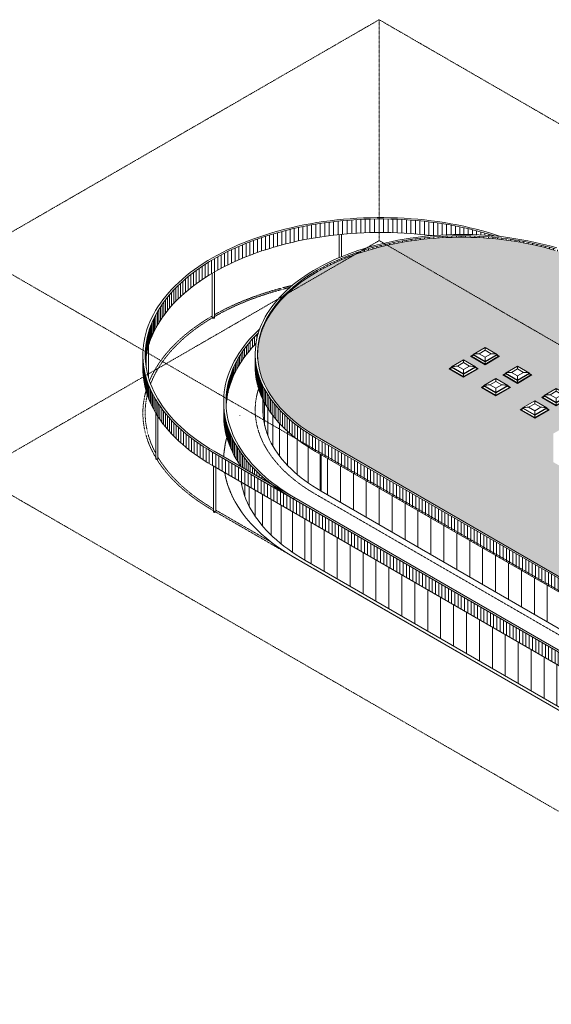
# Model space of a CAD drawing. Header units: millimetres. Extents: x 2807 to 348062, y -35711 to 43067.
# Tile 186 of 191: x 264256 to 299146, y -35711 to 28850. Entities that reach past the tile are written whole.
import ezdxf

# ---------------------------------------------------------------- set-up
doc = ezdxf.new("R2010")
doc.units = ezdxf.units.MM
doc.linetypes.add('THO_hhidden', pattern=[2.5, 1.5, -1])
doc.linetypes.add('THO_hidden', pattern=[6, 3, -3])
for name, color, linetype, lineweight, true_color in [('A-AREA', 1, 'Continuous', 13, 0xff0000), ('A-DETL', 7, 'Continuous', 13, 0x00a600), ('G-ANNO-SYMB', 7, 'THO_hidden', 13, 0xff8040)]:
    doc.layers.add(name, color=color, linetype=linetype, lineweight=lineweight, true_color=true_color)
for name, color, linetype, lineweight in [('A-FLOR', 7, 'Continuous', 18), ('A-GLAZ', 7, 'Continuous', 13), ('A-ROOF', 7, 'Continuous', 13), ('A-ROOF-PATT', 7, 'Continuous', 13), ('A-WALL-PATT', 7, 'Continuous', 25), ('I-WALL', 7, 'Continuous', 18), ('S-COLS', 7, 'Continuous', 13)]:
    doc.layers.add(name, color=color, linetype=linetype, lineweight=lineweight)

# ---------------------------------------------------------------- blocks, each defined once
blk = doc.blocks.new('FP_707-02 isometrie dak _plotview_')
at = {"layer": 'A-WALL-PATT', "color": 8, "lineweight": 13, "true_color": 0x808080}
for p, q in [((19563, -427), (19563, -368)), ((19663, -1697), (19663, -1489)), ((19861, -2380), (19861, -1604)), ((20156, -3051), (20156, -1774)), ((20546, -3706), (20546, -1999)), ((21029, -4341), (21029, -2278)), ((21600, -4950), (21600, -2608)), ((22257, -5530), (22257, -2987)), ((22994, -6076), (22994, -3412)), ((23806, -6586), (23806, -3881))]:
    blk.add_line(p, q, dxfattribs=at)
at = {"layer": 'I-WALL'}
for p, q in [((19552, 2923), (19552, 2907)), ((19552, -353), (19552, -421))]:
    blk.add_line(p, q, dxfattribs=at)
blk = doc.blocks.new('FP_710-02 isometrie dak _plotview_')
at = {"layer": 'A-WALL-PATT', "color": 8, "lineweight": 13, "true_color": 0x808080}
for p, q in [((21062, 2931), (21062, 3937)), ((21170, 2241), (21170, 3728)), ((21386, 1560), (21386, 3360)), ((21710, 893), (21710, 2897)), ((22140, 246), (22140, 2389)), ((22670, -375), (22670, 1863)), ((23297, -966), (23297, 1343)), ((24016, -1521), (24016, 840)), ((24819, -2035), (24819, 359))]:
    blk.add_line(p, q, dxfattribs=at)
at = {"layer": 'I-WALL'}
blk.add_line((21052, 3957), (21052, 3258), dxfattribs=at)
blk = doc.blocks.new('FP_713-02 isometrie dak _plotview_')
at = {"layer": 'A-WALL-PATT', "color": 252, "lineweight": 13, "true_color": 0x9c978e}
for p, q in [((18482, 2778), (18482, 3659)), ((18490, 2604), (18490, 3486)), ((18503, 2431), (18503, 3313)), ((18522, 2258), (18522, 3140)), ((18548, 2086), (18548, 2968)), ((18578, 1914), (18578, 2795)), ((18615, 1742), (18615, 2623)), ((18657, 1570), (18657, 2452)), ((18705, 1399), (18705, 2281)), ((18759, 1229), (18759, 2110)), ((18818, 1059), (18818, 1941)), ((18883, 890), (18883, 1772)), ((18953, 721), (18953, 1603)), ((19029, 554), (19029, 1436)), ((19111, 387), (19111, 1269)), ((19198, 221), (19198, 1103)), ((19291, 57), (19291, 938)), ((19389, -107), (19389, 775)), ((19493, -270), (19493, 612)), ((19602, -431), (19602, 451)), ((19716, -516), (19716, 291)), ((19836, -585), (19836, 132)), ((19961, -657), (19961, -26)), ((20091, -732), (20091, -182)), ((20227, -810), (20227, -336)), ((20367, -891), (20367, -489)), ((20513, -975), (20513, -641)), ((20663, -1062), (20663, -791)), ((20819, -1152), (20819, -939)), ((20979, -1245), (20979, -1085)), ((21145, -1340), (21145, -1230)), ((21315, -1438), (21315, -1372)), ((21489, -1539), (21489, -1513)), ((23050, -3446), (23050, -2565))]:
    blk.add_line(p, q, dxfattribs=at)
at = {"layer": 'I-WALL'}
blk.add_line((18482, 3805), (18482, 2923), dxfattribs=at)
blk = doc.blocks.new('FP_714-02 isometrie dak _plotview_')
at = {"layer": 'A-WALL-PATT', "color": 252, "lineweight": 13, "true_color": 0x9c978e}
for p, q in [((20363, 7349), (20363, 7896)), ((20503, 7502), (20503, 8049)), ((20648, 7878), (20648, 8200)), ((19740, 6562), (19740, 7109)), ((19854, 6722), (19854, 7269)), ((19973, 6881), (19973, 7428)), ((20098, 7038), (20098, 7585)), ((20228, 7194), (20228, 7741)), ((19340, 5909), (19340, 6456)), ((19432, 6074), (19432, 6621)), ((19529, 6238), (19529, 6785)), ((19632, 6400), (19632, 6948)), ((19097, 5409), (19097, 5956)), ((19173, 5577), (19173, 6124)), ((19253, 5744), (19253, 6291)), ((18853, 4732), (18853, 5279)), ((18906, 4902), (18906, 5449)), ((18964, 5072), (18964, 5619)), ((19028, 5241), (19028, 5788)), ((18701, 4045), (18701, 4592)), ((18731, 4217), (18731, 4764)), ((18766, 4389), (18766, 4936)), ((18807, 4561), (18807, 5108)), ((18642, 3516), (18642, 3901)), ((18648, 3527), (18648, 4074)), ((18660, 3700), (18660, 4247)), ((18678, 3872), (18678, 4419))]:
    blk.add_line(p, q, dxfattribs=at)
blk = doc.blocks.new('FP_717-02 isometrie dak _plotview_')
at = {"layer": 'A-WALL-PATT', "color": 252, "lineweight": 13, "true_color": 0x9c978e}
for p, q in [((20551, 5986), (20551, 6884)), ((20557, 5812), (20557, 6710)), ((20569, 5639), (20569, 6537)), ((20589, 5466), (20589, 6365)), ((20615, 5294), (20615, 6192)), ((20648, 5122), (20648, 6020)), ((20687, 4950), (20687, 5848)), ((20733, 4779), (20733, 5677)), ((20785, 4608), (20785, 5506)), ((20844, 4438), (20844, 5336)), ((20910, 4269), (20910, 5167)), ((20982, 4101), (20982, 4999)), ((21060, 3934), (21060, 4832)), ((21145, 3768), (21145, 4666)), ((21236, 3603), (21236, 4501)), ((21333, 3439), (21333, 4337)), ((21437, 3276), (21437, 4174)), ((21547, 3115), (21547, 4013)), ((21663, 2955), (21663, 3853)), ((21785, 2797), (21785, 3695)), ((21914, 2641), (21914, 3539)), ((22048, 2486), (22048, 3384)), ((22188, 2332), (22188, 3231)), ((22334, 2181), (22334, 3079)), ((22486, 2032), (22486, 2930)), ((22643, 1884), (22643, 2782)), ((22807, 1739), (22807, 2637)), ((22975, 1596), (22975, 2494)), ((23149, 1454), (23149, 2353)), ((23329, 1316), (23329, 2214)), ((23514, 1179), (23514, 2077)), ((23704, 1045), (23704, 1943)), ((23899, 913), (23899, 1812)), ((24099, 784), (24099, 1682)), ((24304, 658), (24304, 1556)), ((24513, 534), (24513, 1432))]:
    blk.add_line(p, q, dxfattribs=at)
at = {"layer": 'I-WALL'}
blk.add_line((20552, 6957), (20552, 6059), dxfattribs=at)
blk = doc.blocks.new('FP_718-02 isometrie dak _plotview_')
at = {"layer": 'A-WALL-PATT', "color": 252, "lineweight": 13, "true_color": 0x9c978e}
for p, q in [((29645, 14141), (29645, 14239)), ((29929, 14197), (29929, 14295)), ((30215, 14249), (30215, 14347)), ((30503, 14297), (30503, 14395)), ((30793, 14341), (30793, 14439)), ((31084, 14382), (31084, 14480)), ((31377, 14419), (31377, 14517)), ((31671, 14452), (31671, 14550)), ((31967, 14481), (31967, 14579)), ((32263, 14507), (32263, 14605)), ((32561, 14528), (32561, 14626)), ((32859, 14546), (32859, 14644)), ((33158, 14560), (33158, 14658)), ((33457, 14570), (33457, 14668)), ((33757, 14576), (33757, 14674)), ((34056, 14579), (34056, 14677)), ((34356, 14577), (34356, 14675)), ((34656, 14572), (34656, 14670)), ((34955, 14562), (34955, 14660)), ((35254, 14549), (35254, 14647)), ((35552, 14532), (35552, 14630)), ((35850, 14511), (35850, 14609)), ((36147, 14486), (36147, 14584)), ((36442, 14457), (36442, 14555)), ((36737, 14425), (36737, 14523)), ((37030, 14389), (37030, 14487)), ((37322, 14349), (37322, 14447)), ((37612, 14305), (37612, 14403)), ((37900, 14257), (37900, 14355)), ((38186, 14206), (38186, 14304)), ((38471, 14151), (38471, 14249)), ((27207, 13480), (27207, 13578)), ((27466, 13567), (27466, 13665)), ((27728, 13651), (27728, 13749)), ((27993, 13732), (27993, 13830)), ((28262, 13809), (28262, 13907)), ((28533, 13882), (28533, 13980)), ((28807, 13953), (28807, 14051)), ((29084, 14019), (29084, 14117)), ((29363, 14082), (29363, 14180)), ((38753, 14092), (38753, 14190)), ((39032, 14030), (39032, 14128)), ((39310, 13964), (39310, 14062)), ((39584, 13895), (39584, 13993)), ((39856, 13822), (39856, 13920)), ((40125, 13745), (40125, 13843)), ((40391, 13665), (40391, 13763)), ((40654, 13582), (40654, 13680)), ((40913, 13495), (40913, 13593)), ((25731, 12888), (25731, 12986)), ((25967, 12994), (25967, 13092)), ((26208, 13098), (26208, 13196)), ((26452, 13198), (26452, 13296)), ((26700, 13295), (26700, 13393)), ((26952, 13389), (26952, 13487)), ((41169, 13405), (41169, 13503)), ((41422, 13312), (41422, 13410)), ((41670, 13215), (41670, 13313)), ((41915, 13115), (41915, 13213)), ((42156, 13012), (42156, 13110)), ((42393, 12906), (42393, 13004)), ((24406, 12187), (24406, 12285)), ((24615, 12310), (24615, 12408)), ((24829, 12432), (24829, 12530)), ((25048, 12550), (25048, 12648)), ((25271, 12666), (25271, 12764)), ((25499, 12778), (25499, 12876)), ((42626, 12797), (42626, 12895)), ((42854, 12685), (42854, 12783)), ((43078, 12570), (43078, 12668)), ((43298, 12452), (43298, 12550)), ((43513, 12332), (43513, 12430)), ((23434, 11528), (23434, 11626)), ((23618, 11665), (23618, 11763)), ((23807, 11799), (23807, 11897)), ((24002, 11931), (24002, 12029)), ((24201, 12060), (24201, 12158)), ((22753, 10959), (22753, 11057)), ((22915, 11104), (22915, 11202)), ((23082, 11248), (23082, 11346)), ((23256, 11389), (23256, 11487)), ((22162, 10356), (22162, 10454)), ((22301, 10510), (22301, 10608)), ((22446, 10661), (22446, 10759)), ((22596, 10811), (22596, 10909)), ((21667, 9726), (21667, 9824)), ((21782, 9886), (21782, 9984)), ((21903, 10044), (21903, 10142)), ((22029, 10201), (22029, 10299)), ((21273, 9072), (21273, 9170)), ((21362, 9238), (21362, 9336)), ((21457, 9402), (21457, 9500)), ((21559, 9565), (21559, 9663)), ((20981, 8401), (20981, 8499)), ((21044, 8570), (21044, 8668)), ((21114, 8739), (21114, 8837)), ((21190, 8906), (21190, 9004)), ((20794, 7717), (20794, 7815)), ((20831, 7889), (20831, 7987)), ((20874, 8060), (20874, 8158)), ((20924, 8231), (20924, 8329)), ((20714, 7027), (20714, 7125)), ((20724, 7200), (20724, 7298)), ((20741, 7373), (20741, 7471)), ((20764, 7545), (20764, 7643))]:
    blk.add_line(p, q, dxfattribs=at)
blk = doc.blocks.new('NLRS_37_WIN_RB_lichtkoepel rechthoekig 1200x1200mm uf02ujgf_gen_bcb - lichtkoepel rechthoekig 1200x1200mm-2423058-02 isometrie dak _plotview_')
at = {"layer": 'A-GLAZ'}
for p, q in [((40305, 4668), (39511, 4210)), ((41098, 4210), (40305, 4668)), ((39350, 4087), (39520, 4185)), ((39350, 4083), (39350, 4087)), ((40305, 3536), (39350, 4087)), ((40305, 3531), (39350, 4083)), ((39419, 4087), (39555, 4165)), ((40305, 3575), (39419, 4087)), ((39511, 4210), (40305, 3751)), ((39511, 4190), (39511, 4210)), ((40305, 3732), (39511, 4190)), ((40305, 4484), (39909, 4255)), ((40305, 4484), (39909, 4255)), ((39909, 4255), (40305, 4027)), ((39909, 4255), (40305, 4027)), ((40701, 4255), (40305, 4484)), ((40701, 4255), (40305, 4484)), ((40305, 4027), (40701, 4255)), ((40305, 4027), (40701, 4255)), ((40305, 3751), (41098, 4210)), ((40305, 3732), (41098, 4190)), ((40305, 3575), (41191, 4087)), ((41259, 4087), (40305, 3536)), ((40305, 3531), (41259, 4083)), ((41191, 4087), (41055, 4165)), ((41089, 4185), (41259, 4087)), ((41098, 4210), (41098, 4190)), ((41259, 4083), (41259, 4087)), ((40305, 3751), (40305, 3732)), ((40305, 3732), (40305, 3575)), ((40305, 3536), (40305, 3531))]:
    blk.add_line(p, q, dxfattribs=at)
for points in [[(40305, 4484, 0), (40305, 4539, 0), (40305, 4589, 0), (40305, 4632, 0), (40305, 4668, 0)], [(39511, 4210, 0), (39608, 4229, 0), (39706, 4243, 0), (39807, 4252, 0), (39909, 4255, 0)], [(40305, 4027, 0), (40305, 3965, 0), (40305, 3898, 0), (40305, 3827, 0), (40305, 3751, 0)], [(40701, 4255, 0), (40803, 4252, 0), (40903, 4243, 0), (41002, 4229, 0), (41098, 4210, 0)]]:
    blk.add_polyline3d(points, dxfattribs=at)
blk = doc.blocks.new('FP_721-02 isometrie dak _plotview_')
at = {"layer": 'A-WALL-PATT', "color": 252, "lineweight": 13, "true_color": 0x9c978e}
for p, q in [((13179, 5839), (13179, 6721)), ((13186, 5666), (13186, 6548)), ((13200, 5493), (13200, 6375)), ((13219, 5320), (13219, 6202)), ((13244, 5148), (13244, 6030)), ((13275, 4975), (13275, 5857)), ((13311, 4803), (13311, 5685)), ((13354, 4632), (13354, 5514)), ((13402, 4461), (13402, 5343)), ((13455, 4291), (13455, 5172)), ((13514, 4121), (13514, 5003)), ((13579, 3952), (13579, 4833)), ((13650, 3783), (13650, 4665)), ((13726, 3616), (13726, 4497)), ((13808, 3449), (13808, 4331)), ((13895, 3283), (13895, 4165)), ((13988, 3118), (13988, 4000)), ((14086, 2955), (14086, 3837)), ((14190, 2792), (14190, 3674)), ((14299, 2631), (14299, 3513)), ((14413, 2471), (14413, 3353)), ((14533, 2312), (14533, 3194)), ((14658, 2154), (14658, 3036)), ((14788, 1998), (14788, 2880)), ((14923, 1844), (14923, 2726)), ((15064, 1691), (15064, 2572)), ((15209, 1539), (15209, 2421)), ((15360, 1389), (15360, 2271)), ((15516, 1241), (15516, 2123)), ((15676, 1095), (15676, 1977)), ((15841, 950), (15841, 1832)), ((16011, 808), (16011, 1689)), ((16186, 667), (16186, 1549)), ((16366, 528), (16366, 1410)), ((16550, 391), (16550, 1273)), ((16738, 256), (16738, 1138)), ((16931, 124), (16931, 1006)), ((17129, -7), (17129, 875)), ((17330, -135), (17330, 747)), ((17536, -261), (17536, 621)), ((17746, -385), (17746, 497))]:
    blk.add_line(p, q, dxfattribs=at)
at = {"layer": 'I-WALL'}
blk.add_line((13179, 6867), (13179, 5985), dxfattribs=at)
blk = doc.blocks.new('FP_722-02 isometrie dak _plotview_')
at = {"layer": 'A-WALL-PATT', "color": 252, "lineweight": 13, "true_color": 0x9c978e}
for p, q in [((25113, 14645), (25113, 15527)), ((25405, 14685), (25405, 15567)), ((25698, 14721), (25698, 15603)), ((25993, 14754), (25993, 15636)), ((26288, 14783), (26288, 15665)), ((26584, 14810), (26584, 15691)), ((26882, 14833), (26882, 15714)), ((27180, 14852), (27180, 15734)), ((27478, 14868), (27478, 15750)), ((27777, 14881), (27777, 15763)), ((28076, 14891), (28076, 15773)), ((28376, 14897), (28376, 15779)), ((28676, 14900), (28676, 15782)), ((28976, 14899), (28976, 15781)), ((29275, 14896), (29275, 15777)), ((29575, 14888), (29575, 15770)), ((29874, 14878), (29874, 15759)), ((30173, 14864), (30173, 15746)), ((30471, 14846), (30471, 15728)), ((30769, 14826), (30769, 15708)), ((31066, 14802), (31066, 15684)), ((31362, 14774), (31362, 15656)), ((31657, 14744), (31657, 15626)), ((31951, 14710), (31951, 15592)), ((32244, 14695), (32244, 15555)), ((32536, 14716), (32536, 15514)), ((22017, 14000), (22017, 14882)), ((22288, 14074), (22288, 14956)), ((22561, 14145), (22561, 15027)), ((22837, 14214), (22837, 15095)), ((23114, 14279), (23114, 15160)), ((23394, 14341), (23394, 15222)), ((23676, 14399), (23676, 15281)), ((23960, 14455), (23960, 15337)), ((24246, 14507), (24246, 15389)), ((24534, 14557), (24534, 15438)), ((24823, 14603), (24823, 15484)), ((32826, 14734), (32826, 15470)), ((33114, 14748), (33114, 15423)), ((33401, 14757), (33401, 15373)), ((33686, 14766), (33686, 15320)), ((33970, 14768), (33970, 15263)), ((34251, 14767), (34251, 15203)), ((34530, 14763), (34530, 15140)), ((34808, 14757), (34808, 15074)), ((35082, 14746), (35082, 15005)), ((35355, 14733), (35355, 14933)), ((35625, 14717), (35625, 14858)), ((20198, 13397), (20198, 14279)), ((20449, 13492), (20449, 14374)), ((20703, 13584), (20703, 14465)), ((20960, 13673), (20960, 14555)), ((21220, 13759), (21220, 14641)), ((21483, 13842), (21483, 14724)), ((21749, 13923), (21749, 14804)), ((35892, 14697), (35892, 14780)), ((36157, 14675), (36157, 14698)), ((18764, 12771), (18764, 13653)), ((18994, 12882), (18994, 13764)), ((19228, 12990), (19228, 13872)), ((19465, 13096), (19465, 13978)), ((19706, 13199), (19706, 14081)), ((19951, 13299), (19951, 14181)), ((17466, 12053), (17466, 12934)), ((17672, 12178), (17672, 13060)), ((17882, 12302), (17882, 13183)), ((18097, 12423), (18097, 13304)), ((18315, 12541), (18315, 13423)), ((18538, 12657), (18538, 13539)), ((16500, 11391), (16500, 12273)), ((16685, 11528), (16685, 12409)), ((16873, 11662), (16873, 12544)), ((17066, 11794), (17066, 12676)), ((17264, 11925), (17264, 12807)), ((15811, 10825), (15811, 11706)), ((15976, 10969), (15976, 11851)), ((16146, 11112), (16146, 11993)), ((16321, 11252), (16321, 12134)), ((15200, 10229), (15200, 11111)), ((15345, 10380), (15345, 11262)), ((15495, 10530), (15495, 11412)), ((15651, 10678), (15651, 11560)), ((14551, 9449), (14551, 10331)), ((14670, 9608), (14670, 10490)), ((14795, 9765), (14795, 10647)), ((14924, 9921), (14924, 10803)), ((15059, 10076), (15059, 10958)), ((14226, 8965), (14226, 9847)), ((14329, 9128), (14329, 10009)), ((14437, 9289), (14437, 10171)), ((13869, 8304), (13869, 9186)), ((13950, 8471), (13950, 9353)), ((14036, 8637), (14036, 9518)), ((14128, 8801), (14128, 9683)), ((13603, 7629), (13603, 8511)), ((13661, 7799), (13661, 8681)), ((13725, 7968), (13725, 8850)), ((13794, 8136), (13794, 9018)), ((13427, 6944), (13427, 7826)), ((13462, 7116), (13462, 7998)), ((13503, 7288), (13503, 8170)), ((13550, 7459), (13550, 8341)), ((13345, 6470), (13345, 7136)), ((13357, 6427), (13357, 7308)), ((13374, 6599), (13374, 7481)), ((13398, 6772), (13398, 7654)), ((13339, 6578), (13339, 6962))]:
    blk.add_line(p, q, dxfattribs=at)
blk = doc.blocks.new('NLRS_28_SCO_UN_houten kolom rond_gen_bcb - rond 150-2413769-02 isometrie dak _plotview_')
at = {"layer": 'S-COLS'}
for p, q in [((26071, 14766), (26071, 13251)), ((26221, 13314), (26221, 14781))]:
    blk.add_line(p, q, dxfattribs=at)
blk = doc.blocks.new('NLRS_28_SCO_UN_houten kolom rond_gen_bcb - rond 150-V723-02 isometrie dak _plotview_')
at = {"layer": 'S-COLS'}
for p, q in [((13551, 5366), (13551, 7508)), ((13401, 6839), (13401, 6013))]:
    blk.add_line(p, q, dxfattribs=at)
blk = doc.blocks.new('NLRS_28_SCO_UN_houten kolom rond_gen_bcb - rond 150-V724-02 isometrie dak _plotview_')
at = {"layer": 'S-COLS'}
for p, q in [((14019, 3076), (14019, 64)), ((14169, 64), (14169, 2827))]:
    blk.add_line(p, q, dxfattribs=at)
for points in [[(14035, 3050, 0), (14025, 3060, 0), (14019, 3077, 0)], [(14093, 20, 0), (14065, 24, 0), (14041, 33, 0), (14025, 47, 0), (14019, 64, 0)], [(14169, 64, 0), (14169, 63, 0), (14163, 46, 0), (14147, 33, 0), (14122, 23, 0), (14093, 20, 0)]]:
    blk.add_polyline3d(points, dxfattribs=at)
blk = doc.blocks.new('NLRS_28_SCO_UN_houten kolom rond_gen_bcb - rond 150-V725-02 isometrie dak _plotview_')
at = {"layer": 'S-COLS'}
for p, q in [((17809, -399), (17809, -3412)), ((17959, -3412), (17959, -506))]:
    blk.add_line(p, q, dxfattribs=at)
for points in [[(17857, -439, 0), (17852, -438, 0), (17829, -428, 0), (17814, -413, 0)], [(17909, -3452, 0), (17880, -3455, 0), (17852, -3451, 0), (17829, -3441, 0), (17814, -3426, 0), (17809, -3409, 0)], [(17959, -3412, 0), (17959, -3414, 0), (17952, -3430, 0), (17935, -3444, 0), (17909, -3452, 0)]]:
    blk.add_polyline3d(points, dxfattribs=at)
blk = doc.blocks.new('NLRS_28_SCO_UN_houten kolom rond_gen_bcb - rond 150-V734-02 isometrie dak _plotview_')
at = {"layer": 'S-COLS'}
for p, q in [((17876, 9318), (17876, 12331)), ((17726, 12216), (17726, 9318))]:
    blk.add_line(p, q, dxfattribs=at)
for points in [[(17854, 9288, 0), (17830, 9278, 0), (17801, 9275, 0), (17772, 9278, 0), (17748, 9288, 0), (17732, 9302, 0), (17726, 9318, 0)], [(17876, 9318, 0), (17870, 9302, 0), (17854, 9288, 0)]]:
    blk.add_polyline3d(points, dxfattribs=at)

msp = doc.modelspace()

# ---------------------------------------------------------------- hatches: boundary and pattern name
at = {"layer": 'A-ROOF-PATT', "true_color": 0xf0f0f0}
h = msp.add_hatch(color=7, dxfattribs=at)
h.paths.add_polyline_path([(317110, -14484), (317210, -14484), (317622, -14477), (318034, -14462), (318444, -14441), (318909, -14406), (319359, -14364), (319665, -14331), (320068, -14280), (320467, -14222), (320864, -14157), (321351, -14066), (321645, -14006), (322057, -13913), (322507, -13801), (322816, -13718), (323199, -13607), (323578, -13488), (323948, -13363), (324310, -13231), (324577, -13129), (324921, -12988), (325256, -12841), (325607, -12676), (325899, -12531), (326207, -12368), (326505, -12199), (326794, -12026), (327073, -11847), (327342, -11664), (327601, -11476), (327849, -11284), (328087, -11088), (328313, -10888), (328529, -10683), (328734, -10476), (328928, -10264), (329097, -10066), (329276, -9837), (329405, -9662), (329554, -9440), (329702, -9196), (329816, -8989), (329928, -8760), (330037, -8508), (330117, -8297), (330193, -8063), (330259, -7813), (330307, -7592), (330345, -7355), (330370, -7117), (330383, -6879), (330383, -6739), (330370, -6502), (330345, -6264), (330307, -6027), (330256, -5791), (330193, -5556), (330117, -5322), (330029, -5090), (329928, -4859), (329816, -4630), (329691, -4404), (329554, -4179), (329405, -3957), (329244, -3738), (329072, -3522), (328877, -3297), (328693, -3099), (328487, -2893), (328270, -2691), (328043, -2493), (327805, -2299), (327556, -2109), (327275, -1908), (327030, -1743), (326752, -1567), (326465, -1396), (302707, 12321), (302411, 12487), (302106, 12647), (301793, 12802), (301472, 12951), (301143, 13094), (300807, 13232), (300426, 13377), (300113, 13488), (299756, 13607), (299393, 13720), (299024, 13826), (298650, 13925), (298247, 14023), (297827, 14116), (297395, 14202), (297105, 14255), (296708, 14320), (296309, 14378), (295906, 14429), (295501, 14473), (295094, 14510), (294626, 14542), (294275, 14561), (293863, 14575), (293452, 14583), (293039, 14583), (292628, 14575), (292216, 14561), (291806, 14539), (291397, 14510), (290990, 14473), (290498, 14418), (290129, 14371), (289782, 14320), (289386, 14255), (288993, 14183), (288605, 14104), (288221, 14018), (287836, 13924), (287439, 13818), (287051, 13705), (286672, 13586), (286302, 13461), (285940, 13330), (285633, 13211), (285348, 13094), (285019, 12951), (284698, 12802), (284385, 12647), (284080, 12487), (283784, 12321), (283498, 12150), (283220, 11974), (282934, 11781), (282693, 11608), (282445, 11419), (282207, 11224), (281979, 11026), (281762, 10824), (281538, 10598), (281361, 10408), (281178, 10195), (281006, 9979), (280845, 9760), (280696, 9538), (280559, 9314), (280434, 9087), (280321, 8858), (280221, 8627), (280133, 8395), (280057, 8161), (279994, 7926), (279943, 7690), (279905, 7453), (279880, 7215), (279867, 6978), (279867, 6838), (279880, 6600), (279905, 6362), (279953, 6082), (279994, 5889), (280057, 5654), (280145, 5387), (280236, 5153), (280321, 4957), (280454, 4692), (280575, 4476), (280726, 4233), (280845, 4056), (281006, 3836), (281178, 3620), (281361, 3407), (281585, 3169), (281801, 2956), (281979, 2789), (282207, 2591), (282485, 2367), (282693, 2207), (282952, 2022), (283220, 1841), (283498, 1665), (283921, 1415), (307653, -12284), (307839, -12388), (308223, -12588), (308535, -12740), (308854, -12886), (309180, -13026), (309514, -13161), (309855, -13289), (310202, -13412), (310555, -13528), (310914, -13638), (311279, -13742), (311649, -13839), (312024, -13930), (312404, -14014), (312788, -14091), (313176, -14162), (313567, -14226), (313963, -14283), (314412, -14339), (314862, -14385), (315180, -14413), (315565, -14441), (315975, -14462), (316386, -14477), (316798, -14484), (317107, -14484)])
h.paths.add_polyline_path([(315449, -7328), (314494, -6777), (314495, -6772), (314664, -6675), (314655, -6669), (314655, -6650), (315449, -6192), (316242, -6650), (316242, -6669), (316233, -6675), (316403, -6773), (316402, -6778), (315450, -7327)])
h.paths.add_polyline_path([(316863, -6511), (315908, -5960), (315910, -5955), (316078, -5858), (316069, -5853), (316069, -5833), (316863, -5375), (317656, -5833), (317656, -5853), (317647, -5858), (317817, -5959), (317816, -5961), (316864, -6511)])
h.paths.add_polyline_path([(313327, -6103), (312373, -5550), (312374, -5547), (312543, -5450), (312534, -5445), (312534, -5425), (313327, -4967), (314121, -5425), (314121, -5445), (314112, -5450), (314282, -5548), (314281, -5553), (313329, -6102)])
h.paths.add_polyline_path([(304695, -5997), (303867, -5517), (303938, -5476), (303938, -5321), (303902, -5301), (303902, -5239), (304837, -4701), (305619, -5153), (305619, -5214), (305593, -5229), (305593, -5395), (305663, -5438), (304699, -5995)])
h.paths.add_polyline_path([(314742, -5287), (313787, -4736), (313788, -4731), (313957, -4633), (313948, -4628), (313948, -4609), (314742, -4151), (315535, -4609), (315535, -4628), (315526, -4633), (315696, -4731), (315695, -4736), (314743, -5286)])
h.paths.add_polyline_path([(310782, -4633), (309827, -4082), (309829, -4077), (309997, -3980), (309988, -3975), (309988, -3955), (310782, -3497), (311575, -3955), (311575, -3975), (311566, -3980), (311736, -4078), (311735, -4083), (310783, -4633)])
h.paths.add_polyline_path([(312196, -3817), (311241, -3266), (311243, -3261), (311411, -3164), (311403, -3159), (311403, -3139), (312196, -2681), (312989, -3139), (312989, -3159), (312981, -3164), (313151, -3262), (313149, -3267), (312197, -3816)])
h.paths.add_polyline_path([(304842, -3372), (299284, -163), (299284, 1715), (305408, 5250), (310966, 2041), (310966, 163), (304969, -3299)])
h.paths.add_polyline_path([(308236, -3164), (307282, -2613), (307283, -2608), (307452, -2510), (307443, -2505), (307443, -2486), (308236, -2028), (309030, -2486), (309030, -2505), (309021, -2510), (309191, -2609), (309189, -2613), (308238, -3163)])
h.paths.add_polyline_path([(309650, -2347), (308696, -1796), (308697, -1791), (308866, -1694), (308857, -1689), (308857, -1669), (309650, -1211), (310444, -1669), (310444, -1689), (310435, -1694), (310605, -1792), (310604, -1797), (309652, -2346)])
h.paths.add_polyline_path([(298054, 2715), (297099, 3266), (297101, 3271), (297269, 3368), (297260, 3373), (297260, 3393), (298054, 3851), (298847, 3393), (298847, 3373), (298838, 3368), (299008, 3270), (299007, 3265), (298055, 2716)])
h.paths.add_polyline_path([(299468, 3531), (298513, 4083), (298515, 4088), (298683, 4185), (298675, 4190), (298675, 4210), (299468, 4668), (300261, 4210), (300261, 4190), (300253, 4185), (300423, 4087), (300421, 4082), (299469, 3532)])
h.paths.add_polyline_path([(295508, 4185), (294554, 4736), (294555, 4741), (294724, 4838), (294715, 4843), (294715, 4863), (295508, 5321), (296302, 4863), (296302, 4843), (296293, 4838), (296463, 4740), (296461, 4735), (295510, 4186)])
h.paths.add_polyline_path([(296922, 5001), (295968, 5552), (295969, 5557), (296138, 5655), (296129, 5660), (296129, 5679), (296922, 6137), (297716, 5679), (297716, 5660), (297707, 5655), (297877, 5556), (297876, 5552), (296924, 5002)])
h.paths.add_polyline_path([(293387, 5409), (292432, 5963), (292434, 5965), (292602, 6063), (292594, 6068), (292594, 6087), (293387, 6546), (294180, 6087), (294180, 6068), (294172, 6063), (294342, 5965), (294340, 5960), (293388, 5410)])
h.paths.add_polyline_path([(294801, 6226), (293847, 6777), (293848, 6782), (294017, 6879), (294008, 6884), (294008, 6904), (294801, 7362), (295595, 6904), (295595, 6884), (295586, 6879), (295756, 6781), (295754, 6776), (294803, 6227)])
at = {"layer": 'A-WALL-PATT', "lineweight": 13, "true_color": 0x808080}
h = msp.add_hatch(dxfattribs=at)
h.set_pattern_fill('FP_41', color=8, style=0, pattern_type=2)
h.set_pattern_definition([(90, (307437.13, -12708.62), (-212.132, 122.474), [])])
h.paths.add_polyline_path([(307437, -13182), (307437, -12284), (283678, 1433), (283678, 535), (307162, -13024)])
h = msp.add_hatch(dxfattribs=at)
h.set_pattern_fill('FP_20', color=8, style=0, pattern_type=2)
h.set_pattern_definition([(90, (282214.63, -3110.7), (-212.132, 122.474), [])])
h.paths.add_polyline_path([(282215, -3445), (282215, -2564), (276911, 498), (276911, -384), (276977, -421), (276977, -413), (277021, -439), (277021, -447), (281958, -3297)])
h = msp.add_hatch(dxfattribs=at)
h.set_pattern_fill('FP_11', color=8, style=0, pattern_type=2)
h.set_pattern_definition([(90, (308214.95, -16023.6), (-848.528, 489.898), [])])
h.paths.add_polyline_path([(307791, -15779), (307791, -13378), (307733, -13348), (307437, -13182), (284032, 331), (284032, -2062), (306318, -14928)])
h = msp.add_hatch(dxfattribs=at)
h.set_pattern_fill('FP_14', color=8, style=0, pattern_type=2)
h.set_pattern_definition([(90, (305967.9, -16824.66), (-212.132, 122.474), [])])
h.paths.add_polyline_path([(305968, -17159), (305968, -16278), (282215, -2564), (282215, -3445), (304519, -16323)])
h = msp.add_hatch(dxfattribs=at)
h.set_pattern_fill('FP_1', color=8, style=0, pattern_type=2)
h.set_pattern_definition([(90, (307154.3, -19893.8), (-848.528, 489.898), [])])
h.paths.add_polyline_path([(306730, -20302), (306730, -17599), (282971, -3882), (282971, -6585), (306157, -19971)])

# ---------------------------------------------------------------- linework, layer by layer
at = {"layer": 'A-AREA'}
msp.add_line((305968, -20082), (282215, -6369), dxfattribs=at)
for start_param, end_param in [(2.979197, 3.120229), (3.236131, 3.926991)]:
    msp.add_ellipse((293245, 0), major_axis=(15600, 0), ratio=0.57735, start_param=start_param, end_param=end_param, dxfattribs=at)
at = {"layer": 'A-DETL', "color": 7, "linetype": 'THO_hhidden'}
for p, q in [((283678, -2266), (307437, -15983)), ((276911, -3307), (276977, -3345)), ((277021, -3370), (282215, -6369)), ((277122, -3306), (280795, -5426)), ((305968, -20082), (282215, -6369))]:
    msp.add_line(p, q, dxfattribs=at)
for centre, major_axis, start_param, end_param in [((287942, 3062), (15450, 0), 1.966124, 2.92723), ((287942, 3062), (15600, 0), 1.951495, 2.344894), ((287942, 3062), (15600, 0), 2.358478, 2.905657), ((293245, 3258), (13530, 0), 2.962051, 3.926991), ((287942, 3062), (15600, 0), 2.979197, 3.470484), ((287942, 3062), (15450, 0), 3.007557, 3.441303), ((293245, 0), (15600, 0), 2.979197, 3.120229), ((287942, 3062), (15600, 0), 3.47512, 3.926991), ((287942, 3062), (15450, 0), 3.472233, 3.922783), ((293245, 0), (15600, 0), 3.236131, 3.926991)]:
    msp.add_ellipse(centre, major_axis=major_axis, ratio=0.57735, start_param=start_param, end_param=end_param, dxfattribs=at)
at = {"layer": 'A-FLOR'}
msp.add_polyline3d([(279764, 7615, 0), (279685, 7533, 0), (279479, 7308, 0), (279285, 7079, 0), (279101, 6847, 0), (278930, 6613, 0), (278770, 6375, 0), (278621, 6135, 0), (278485, 5893, 0), (278361, 5649, 0), (278249, 5402, 0), (278149, 5154, 0), (278061, 4904, 0), (277986, 4653, 0), (277923, 4401, 0), (277873, 4148, 0), (277835, 3894, 0), (277810, 3640, 0), (277803, 3532, 0)], dxfattribs=at)
at = {"layer": 'A-ROOF'}
msp.add_line((279865, 6859), (279865, 6620), dxfattribs=at)
msp.add_polyline3d([(299393, 13720, 0), (299024, 13826, 0), (298650, 13925, 0), (298270, 14018, 0), (297886, 14104, 0), (297498, 14183, 0), (297105, 14255, 0), (296708, 14320, 0), (296309, 14378, 0), (295906, 14429, 0), (295501, 14473, 0), (295094, 14510, 0), (294685, 14539, 0), (294275, 14561, 0), (293863, 14575, 0), (293452, 14583, 0), (293039, 14583, 0), (292628, 14575, 0), (292216, 14561, 0), (291806, 14539, 0), (291397, 14510, 0), (290990, 14473, 0), (290585, 14429, 0), (290182, 14378, 0), (289782, 14320, 0), (289386, 14255, 0), (288993, 14183, 0), (288605, 14104, 0), (288221, 14018, 0), (287841, 13925, 0), (287467, 13826, 0), (287098, 13720, 0), (286735, 13607, 0), (286378, 13488, 0), (286027, 13363, 0), (285684, 13232, 0), (285348, 13094, 0), (285019, 12951, 0), (284698, 12802, 0), (284385, 12647, 0), (284080, 12487, 0), (283784, 12321, 0), (283498, 12150, 0), (283220, 11974, 0), (282952, 11794, 0), (282693, 11608, 0), (282445, 11419, 0), (282207, 11224, 0), (281979, 11026, 0), (281762, 10824, 0), (281556, 10618, 0), (281361, 10408, 0), (281178, 10195, 0), (281006, 9979, 0), (280845, 9760, 0), (280696, 9538, 0), (280559, 9314, 0), (280434, 9087, 0), (280321, 8858, 0), (280221, 8627, 0), (280133, 8395, 0), (280057, 8161, 0), (279994, 7926, 0), (279943, 7690, 0), (279905, 7453, 0), (279880, 7215, 0), (279867, 6978, 0)], dxfattribs=at)
at = {"layer": 'G-ANNO-SYMB'}
for p, q in [((287847, 28850), (261329, 13540)), ((287847, 28850), (287847, 14365)), ((348062, -5915), (287847, 28850)), ((261329, -945), (287847, 14365)), ((348062, -20401), (287847, 14365)), ((321544, -21225), (261329, 13540)), ((321544, -35711), (261329, -945))]:
    msp.add_line(p, q, dxfattribs=at)
at = {"layer": 'I-WALL'}
for p, q in [((307437, -12284), (283678, 1433)), ((283784, 1494), (307543, -12223)), ((311277, -19343), (276911, 498)), ((277017, 559), (311383, -19281)), ((283678, 535), (307437, -13182)), ((284032, 331), (284032, -2062)), ((284032, -2062), (284032, 331)), ((276911, -384), (276977, -421)), ((277021, -447), (311169, -20162)), ((282215, -2564), (282321, -2502)), ((282215, -3445), (282215, -2564)), ((284032, -2062), (307791, -15779)), ((282971, -6585), (306730, -20302))]:
    msp.add_line(p, q, dxfattribs=at)
for points in [[(295888, 14618, 0), (295806, 14645, 0), (295418, 14772, 0), (295024, 14892, 0), (294625, 15005, 0), (294219, 15112, 0), (293809, 15212, 0), (293394, 15306, 0), (292974, 15392, 0), (292551, 15472, 0), (292123, 15544, 0), (291692, 15609, 0), (291258, 15668, 0), (290822, 15719, 0), (290383, 15763, 0), (289942, 15799, 0), (289499, 15829, 0), (289055, 15851, 0), (288610, 15865, 0), (288165, 15873, 0), (287719, 15873, 0), (287274, 15865, 0), (286829, 15851, 0), (286385, 15829, 0), (285943, 15799, 0), (285502, 15763, 0), (285063, 15719, 0), (284626, 15668, 0), (284192, 15609, 0), (283761, 15544, 0), (283334, 15472, 0), (282910, 15392, 0), (282491, 15306, 0), (282075, 15212, 0), (281665, 15112, 0), (281260, 15005, 0), (280860, 14892, 0), (280466, 14772, 0), (280078, 14645, 0), (279696, 14513, 0), (279322, 14373, 0), (278954, 14228, 0), (278593, 14077, 0), (278241, 13920, 0), (277896, 13757, 0), (277559, 13589, 0), (277231, 13415, 0), (276911, 13236, 0), (276601, 13051, 0), (276300, 12862, 0), (276008, 12667, 0), (275726, 12468, 0), (275454, 12264, 0), (275192, 12056, 0), (274940, 11844, 0), (274700, 11628, 0), (274469, 11407, 0), (274250, 11183, 0), (274042, 10956, 0), (273846, 10725, 0), (273661, 10491, 0), (273487, 10254, 0), (273326, 10014, 0), (273176, 9772, 0), (273038, 9527, 0), (272913, 9281, 0), (272800, 9032, 0), (272699, 8781, 0), (272610, 8529, 0), (272534, 8276, 0), (272471, 8021, 0), (272420, 7766, 0), (272382, 7509, 0), (272357, 7253, 0), (272344, 6995, 0), (272344, 6738, 0), (272357, 6481, 0), (272382, 6224, 0), (272420, 5968, 0), (272471, 5713, 0), (272534, 5458, 0), (272610, 5204, 0), (272699, 4952, 0), (272800, 4702, 0), (272913, 4453, 0), (273038, 4206, 0), (273176, 3962, 0), (273326, 3719, 0), (273487, 3480, 0), (273661, 3243, 0), (273846, 3009, 0), (274042, 2778, 0), (274250, 2550, 0), (274469, 2326, 0), (274700, 2106, 0), (274940, 1890, 0), (275192, 1677, 0), (275454, 1469, 0), (275726, 1266, 0), (276008, 1067, 0), (276300, 872, 0), (276601, 683, 0), (276911, 498, 0)], [(277017, 559, 0), (276710, 742, 0), (276412, 930, 0), (276123, 1122, 0), (275843, 1320, 0), (275574, 1521, 0), (275314, 1727, 0), (275065, 1938, 0), (274827, 2152, 0), (274599, 2370, 0), (274382, 2592, 0), (274176, 2817, 0), (273981, 3046, 0), (273798, 3278, 0), (273626, 3512, 0), (273466, 3750, 0), (273318, 3990, 0), (273182, 4232, 0), (273057, 4476, 0), (272945, 4723, 0), (272845, 4971, 0), (272758, 5220, 0), (272682, 5471, 0), (272620, 5724, 0), (272569, 5977, 0), (272532, 6231, 0), (272506, 6485, 0), (272494, 6740, 0), (272494, 6994, 0), (272506, 7249, 0), (272532, 7503, 0), (272569, 7757, 0), (272620, 8010, 0), (272682, 8262, 0), (272758, 8513, 0), (272845, 8763, 0), (272945, 9011, 0), (273057, 9257, 0), (273182, 9502, 0), (273318, 9744, 0), (273466, 9984, 0), (273626, 10222, 0), (273798, 10456, 0), (273981, 10688, 0), (274176, 10917, 0), (274382, 11142, 0), (274599, 11364, 0), (274827, 11582, 0), (275065, 11796, 0), (275314, 12006, 0), (275574, 12212, 0), (275843, 12414, 0), (276123, 12611, 0), (276412, 12804, 0), (276710, 12992, 0), (277017, 13174, 0), (277334, 13352, 0), (277659, 13524, 0), (277992, 13691, 0), (278334, 13852, 0), (278683, 14008, 0), (279040, 14157, 0), (279405, 14301, 0), (279776, 14439, 0), (280154, 14571, 0), (280538, 14696, 0), (280928, 14815, 0), (281324, 14927, 0), (281725, 15033, 0), (282132, 15132, 0), (282543, 15225, 0), (282959, 15310, 0), (283378, 15389, 0), (283802, 15461, 0), (284228, 15525, 0), (284658, 15583, 0), (285091, 15634, 0), (285525, 15677, 0), (285962, 15713, 0), (286400, 15742, 0), (286840, 15764, 0), (287281, 15779, 0), (287722, 15786, 0), (288163, 15786, 0), (288604, 15779, 0), (289044, 15764, 0), (289484, 15742, 0), (289922, 15713, 0), (290359, 15677, 0), (290794, 15634, 0), (291226, 15583, 0), (291656, 15525, 0), (292083, 15461, 0), (292506, 15389, 0), (292926, 15310, 0), (293341, 15225, 0), (293753, 15132, 0), (294159, 15033, 0), (294560, 14927, 0), (294956, 14815, 0), (295347, 14696, 0), (295447, 14664, 0)], [(291324, 14689, 0), (291226, 14701, 0), (290794, 14752, 0), (290359, 14795, 0), (289922, 14832, 0), (289484, 14861, 0), (289044, 14882, 0), (288604, 14897, 0), (288163, 14904, 0), (287722, 14904, 0), (287281, 14897, 0), (286840, 14882, 0), (286400, 14861, 0), (285962, 14832, 0), (285525, 14795, 0), (285091, 14752, 0), (284658, 14701, 0), (284228, 14644, 0), (283802, 14579, 0), (283378, 14507, 0), (282959, 14428, 0), (282543, 14343, 0), (282132, 14250, 0), (281725, 14151, 0), (281324, 14045, 0), (280928, 13933, 0), (280538, 13814, 0), (280154, 13689, 0), (279776, 13557, 0), (279405, 13419, 0), (279040, 13276, 0), (278683, 13126, 0), (278334, 12970, 0), (277992, 12809, 0), (277659, 12642, 0), (277334, 12470, 0), (277017, 12293, 0), (276710, 12110, 0), (276412, 11922, 0), (276123, 11730, 0), (275843, 11532, 0), (275574, 11331, 0), (275314, 11125, 0), (275065, 10914, 0), (274827, 10700, 0), (274599, 10482, 0), (274382, 10260, 0), (274176, 10035, 0), (273981, 9806, 0), (273798, 9574, 0), (273626, 9340, 0), (273466, 9102, 0), (273318, 8862, 0), (273182, 8620, 0), (273057, 8376, 0), (272945, 8129, 0), (272845, 7881, 0), (272758, 7631, 0), (272682, 7380, 0), (272620, 7128, 0), (272569, 6875, 0), (272532, 6621, 0), (272511, 6426, 0)], [(299498, 13884, 0), (299129, 13991, 0), (298755, 14091, 0), (298375, 14185, 0), (297991, 14272, 0), (297603, 14352, 0), (297210, 14425, 0), (296814, 14492, 0), (296414, 14551, 0), (296011, 14603, 0), (295606, 14648, 0), (295199, 14686, 0), (294790, 14717, 0), (294379, 14741, 0), (293967, 14757, 0), (293555, 14766, 0), (293142, 14768, 0), (292730, 14763, 0), (292318, 14750, 0), (291906, 14730, 0), (291497, 14703, 0), (291088, 14668, 0), (290682, 14627, 0), (290278, 14578, 0), (289877, 14522, 0), (289479, 14459, 0), (289084, 14390, 0), (288693, 14313, 0), (288307, 14229, 0), (287925, 14139, 0), (287548, 14042, 0), (287177, 13938, 0), (286811, 13828, 0), (286451, 13712, 0), (286097, 13589, 0), (285750, 13460, 0), (285410, 13325, 0), (285077, 13184, 0), (284752, 13037, 0), (284435, 12885, 0), (284126, 12727, 0), (283825, 12564, 0), (283534, 12395, 0), (283251, 12222, 0), (282977, 12043, 0), (282713, 11860, 0), (282459, 11673, 0), (282215, 11480, 0), (281981, 11284, 0), (281758, 11084, 0), (281545, 10880, 0), (281344, 10672, 0), (281153, 10461, 0), (280973, 10246, 0), (280805, 10028, 0), (280649, 9808, 0), (280504, 9585, 0), (280371, 9359, 0), (280250, 9131, 0), (280142, 8902, 0), (280045, 8670, 0), (279961, 8437, 0), (279889, 8202, 0), (279829, 7966, 0), (279782, 7730, 0), (279747, 7492, 0), (279725, 7254, 0), (279716, 7016, 0), (279719, 6778, 0), (279735, 6540, 0), (279763, 6302, 0), (279804, 6065, 0), (279857, 5829, 0), (279923, 5594, 0), (280001, 5360, 0), (280092, 5127, 0), (280194, 4897, 0), (280309, 4668, 0), (280436, 4441, 0), (280575, 4217, 0), (280726, 3995, 0), (280888, 3776, 0), (281062, 3560, 0), (281247, 3347, 0), (281443, 3137, 0), (281650, 2931, 0), (281868, 2729, 0), (282097, 2531, 0), (282336, 2336, 0), (282585, 2146, 0), (282844, 1961, 0), (283113, 1780, 0), (283391, 1604, 0), (283678, 1433, 0)], [(283784, 1494, 0), (283498, 1665, 0), (283220, 1841, 0), (282952, 2022, 0), (282693, 2207, 0), (282445, 2397, 0), (282207, 2591, 0), (281979, 2789, 0), (281762, 2992, 0), (281556, 3198, 0), (281361, 3407, 0), (281178, 3620, 0), (281006, 3836, 0), (280845, 4056, 0), (280696, 4277, 0), (280559, 4502, 0), (280434, 4729, 0), (280321, 4957, 0), (280221, 5188, 0), (280133, 5420, 0), (280057, 5654, 0), (279994, 5889, 0), (279943, 6126, 0), (279905, 6362, 0), (279880, 6600, 0), (279867, 6838, 0), (279867, 7076, 0), (279880, 7313, 0), (279905, 7551, 0), (279943, 7788, 0), (279994, 8024, 0), (280057, 8259, 0), (280133, 8493, 0), (280221, 8725, 0), (280321, 8956, 0), (280434, 9185, 0), (280559, 9412, 0), (280696, 9636, 0), (280845, 9858, 0), (281006, 10077, 0), (281178, 10293, 0), (281361, 10506, 0), (281556, 10716, 0), (281762, 10922, 0), (281979, 11124, 0), (282207, 11322, 0), (282445, 11517, 0), (282693, 11706, 0), (282952, 11892, 0), (283220, 12072, 0), (283498, 12248, 0), (283784, 12419, 0), (284080, 12585, 0), (284385, 12745, 0), (284698, 12900, 0), (285019, 13049, 0), (285348, 13192, 0), (285684, 13330, 0), (286027, 13461, 0), (286378, 13586, 0), (286735, 13705, 0), (287098, 13818, 0), (287467, 13924, 0), (287841, 14023, 0), (288221, 14116, 0), (288605, 14202, 0), (288993, 14281, 0), (289386, 14353, 0), (289782, 14418, 0), (290182, 14476, 0), (290585, 14527, 0), (290990, 14571, 0), (291397, 14608, 0), (291806, 14637, 0), (292216, 14659, 0), (292628, 14673, 0), (293039, 14681, 0), (293452, 14681, 0), (293863, 14673, 0), (294275, 14659, 0), (294685, 14637, 0), (295094, 14608, 0), (295501, 14571, 0), (295906, 14527, 0), (296309, 14476, 0), (296708, 14418, 0), (297105, 14353, 0), (297498, 14281, 0), (297886, 14202, 0), (298270, 14116, 0), (298650, 14023, 0), (299024, 13924, 0), (299393, 13818, 0)], [(280009, 8572, 0), (280003, 8566, 0), (279773, 8345, 0), (279554, 8121, 0), (279346, 7894, 0), (279149, 7663, 0), (278964, 7429, 0), (278791, 7192, 0), (278629, 6953, 0), (278479, 6710, 0), (278342, 6466, 0), (278216, 6219, 0), (278103, 5970, 0), (278002, 5720, 0), (277914, 5467, 0), (277838, 5214, 0), (277774, 4959, 0), (277723, 4704, 0), (277685, 4448, 0), (277660, 4191, 0), (277647, 3934, 0), (277647, 3676, 0), (277660, 3419, 0), (277685, 3162, 0), (277723, 2906, 0), (277774, 2651, 0), (277838, 2396, 0), (277914, 2143, 0), (278002, 1891, 0), (278103, 1640, 0), (278216, 1391, 0), (278342, 1144, 0), (278479, 900, 0), (278629, 658, 0), (278791, 418, 0), (278964, 181, 0), (279149, -53, 0), (279346, -284, 0), (279554, -511, 0), (279773, -735, 0), (280003, -956, 0), (280244, -1172, 0), (280495, -1384, 0), (280757, -1592, 0), (281029, -1796, 0), (281311, -1995, 0), (281603, -2190, 0), (281904, -2379, 0), (282215, -2564, 0)], [(282321, -2502, 0), (282013, -2320, 0), (281715, -2132, 0), (281426, -1940, 0), (281147, -1742, 0), (280877, -1541, 0), (280618, -1334, 0), (280369, -1124, 0), (280130, -910, 0), (279902, -692, 0), (279685, -470, 0), (279479, -245, 0), (279285, -16, 0), (279101, 216, 0), (278930, 450, 0), (278770, 688, 0), (278621, 928, 0), (278485, 1170, 0), (278361, 1414, 0), (278249, 1661, 0), (278149, 1909, 0), (278061, 2159, 0), (277986, 2410, 0), (277923, 2662, 0), (277873, 2915, 0), (277835, 3169, 0), (277810, 3423, 0), (277797, 3678, 0), (277797, 3932, 0), (277810, 4187, 0), (277835, 4441, 0), (277873, 4695, 0), (277923, 4948, 0), (277986, 5200, 0), (278061, 5451, 0), (278149, 5701, 0), (278249, 5949, 0), (278361, 6196, 0), (278485, 6440, 0), (278621, 6682, 0), (278770, 6922, 0), (278930, 7160, 0), (279101, 7394, 0), (279285, 7626, 0), (279479, 7855, 0), (279685, 8080, 0), (279902, 8302, 0), (279926, 8325, 0)], [(273182, 3070, 0), (273176, 3080, 0), (273038, 3324, 0), (272913, 3571, 0), (272800, 3820, 0), (272699, 4071, 0), (272610, 4323, 0), (272534, 4576, 0), (272471, 4831, 0), (272420, 5086, 0), (272382, 5343, 0), (272357, 5599, 0), (272344, 5856, 0), (272344, 6114, 0)], [(283678, 535, 0), (283391, 706, 0), (283113, 882, 0), (282844, 1063, 0), (282585, 1248, 0), (282336, 1438, 0), (282097, 1632, 0), (281868, 1831, 0), (281650, 2033, 0), (281443, 2239, 0), (281247, 2449, 0), (281062, 2662, 0), (280888, 2878, 0), (280726, 3097, 0), (280575, 3319, 0), (280436, 3543, 0), (280309, 3770, 0), (280194, 3998, 0), (280092, 4229, 0), (280001, 4462, 0), (279923, 4696, 0), (279857, 4931, 0), (279804, 5167, 0), (279763, 5404, 0), (279735, 5642, 0), (279719, 5880, 0), (279716, 6118, 0)], [(284032, -2062, 0), (283753, -1895, 0), (283482, -1724, 0), (283221, -1548, 0), (282969, -1367, 0), (282728, -1183, 0), (282496, -993, 0), (282274, -800, 0), (282063, -603, 0), (281862, -403, 0), (281672, -199, 0), (281493, 9, 0), (281326, 219, 0), (281169, 433, 0), (281024, 649, 0), (280891, 867, 0), (280769, 1088, 0), (280659, 1311, 0), (280562, 1536, 0), (280476, 1762, 0), (280402, 1990, 0), (280340, 2219, 0), (280291, 2449, 0), (280254, 2679, 0), (280229, 2911, 0), (280217, 3142, 0), (280217, 3374, 0)], [(276911, -384, 0), (276601, -199, 0), (276300, -10, 0), (276008, 185, 0), (275726, 384, 0), (275454, 588, 0), (275192, 796, 0), (274940, 1008, 0), (274700, 1224, 0), (274469, 1445, 0), (274250, 1669, 0), (274042, 1896, 0), (273846, 2127, 0), (273661, 2361, 0), (273487, 2598, 0), (273326, 2838, 0), (273199, 3042, 0)], [(278791, -464, 0), (278629, -224, 0), (278479, 18, 0), (278342, 263, 0), (278216, 509, 0), (278103, 758, 0), (278002, 1009, 0), (277914, 1261, 0), (277838, 1514, 0), (277774, 1769, 0), (277723, 2024, 0), (277685, 2281, 0), (277660, 2537, 0), (277647, 2795, 0), (277647, 3052, 0)], [(282971, -6585, 0), (282677, -6410, 0), (282391, -6230, 0), (282115, -6045, 0), (281848, -5856, 0), (281591, -5663, 0), (281343, -5465, 0), (281106, -5263, 0), (280879, -5057, 0), (280662, -4847, 0), (280456, -4634, 0), (280261, -4418, 0), (280077, -4198, 0), (279904, -3976, 0), (279742, -3750, 0), (279592, -3522, 0), (279453, -3292, 0), (279326, -3059, 0), (279211, -2824, 0), (279107, -2588, 0), (279016, -2349, 0), (278936, -2110, 0), (278869, -1869, 0), (278814, -1627, 0), (278784, -1466, 0)]]:
    msp.add_polyline3d(points, dxfattribs=at)

# ---------------------------------------------------------------- block references
at = {"layer": 'A-GLAZ'}
for p in [(254496, 2694), (253082, 1878), (256618, 1470), (255203, 653), (259163, 0), (257749, -816)]:
    msp.add_blockref('NLRS_37_WIN_RB_lichtkoepel rechthoekig 1200x1200mm uf02ujgf_gen_bcb - lichtkoepel rechthoekig 1200x1200mm-2423058-02 isometrie dak _plotview_', p, dxfattribs=at)
at = {"layer": 'I-WALL'}
for name in ['FP_722-02 isometrie dak _plotview_', 'FP_718-02 isometrie dak _plotview_', 'FP_714-02 isometrie dak _plotview_', 'FP_721-02 isometrie dak _plotview_', 'FP_717-02 isometrie dak _plotview_', 'FP_710-02 isometrie dak _plotview_', 'FP_713-02 isometrie dak _plotview_', 'FP_707-02 isometrie dak _plotview_']:
    msp.add_blockref(name, (259163, 0), dxfattribs=at)
at = {"layer": 'S-COLS'}
for name in ['NLRS_28_SCO_UN_houten kolom rond_gen_bcb - rond 150-2413769-02 isometrie dak _plotview_', 'NLRS_28_SCO_UN_houten kolom rond_gen_bcb - rond 150-V734-02 isometrie dak _plotview_', 'NLRS_28_SCO_UN_houten kolom rond_gen_bcb - rond 150-V723-02 isometrie dak _plotview_', 'NLRS_28_SCO_UN_houten kolom rond_gen_bcb - rond 150-V724-02 isometrie dak _plotview_', 'NLRS_28_SCO_UN_houten kolom rond_gen_bcb - rond 150-V725-02 isometrie dak _plotview_']:
    msp.add_blockref(name, (259163, 0), dxfattribs=at)

doc.saveas('drawing.dxf')
